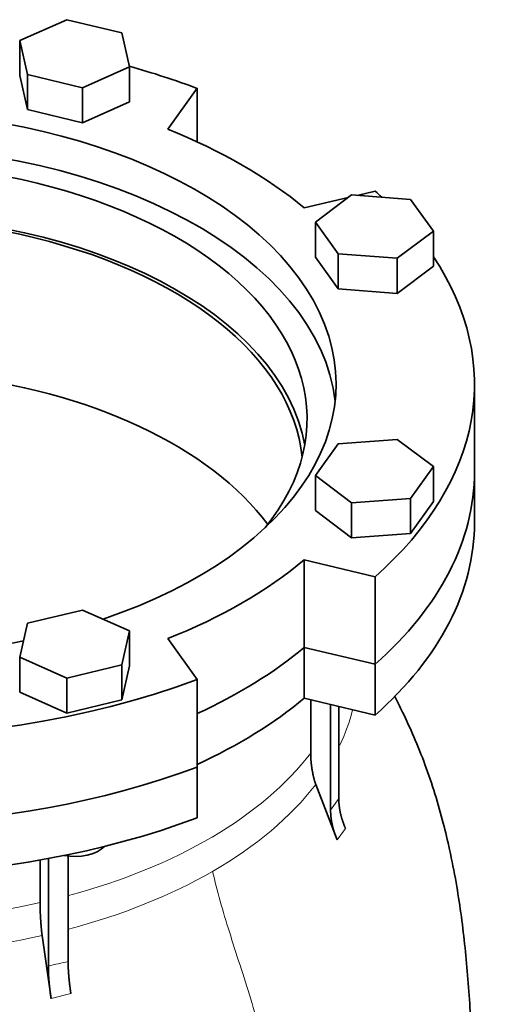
# Model space of a CAD drawing. Header units: millimetres. Extents: x 450 to 1334, y -1400 to 1414.
# Tile 10 of 25: x 1221 to 1334, y -558 to -329. Entities that reach past the tile are written whole.
import ezdxf

# ---------------------------------------------------------------- set-up
doc = ezdxf.new("R2010")
doc.units = ezdxf.units.MM
doc.layers.add('VSI344-454_FLANG', color=7, linetype='Continuous')
doc.layers.add('VSI344-454_TESTA', color=7, linetype='Continuous')

# ---------------------------------------------------------------- blocks, each defined once
blk = doc.blocks.new('SE4')
at = {"layer": 'VSI344-454_FLANG', "color": 7, "linetype": 'Continuous', "lineweight": 35}
for p, q in [((1232.32, -328.83), (1221.33, -333.7)), ((1245.12, -331.89), (1232.32, -328.83)), ((1246.93, -339.82), (1245.12, -331.89)), ((1221.33, -333.7), (1221.33, -341.87)), ((1221.33, -333.7), (1223.14, -341.63)), ((1221.33, -341.87), (1223.14, -349.8)), ((1223.14, -341.63), (1223.14, -349.8)), ((1223.14, -341.63), (1235.94, -344.7)), ((1235.94, -344.7), (1246.93, -339.82)), ((1246.93, -339.82), (1246.93, -347.99)), ((1235.94, -344.7), (1235.94, -352.86)), ((1255.8, -354.35), (1262.63, -344.83)), ((1262.63, -344.83), (1262.63, -357.28)), ((1235.94, -352.86), (1246.93, -347.99)), ((1223.14, -349.8), (1235.94, -352.86)), ((1304.11, -368.78), (1299.94, -369.78)), ((1297.85, -370.28), (1287.62, -372.73)), ((1298.64, -369.68), (1290.21, -376.03)), ((1312.38, -370.72), (1298.64, -369.68)), ((1317.68, -378.12), (1312.38, -370.72)), ((1290.21, -376.03), (1290.21, -384.19)), ((1290.21, -376.03), (1295.51, -383.42)), ((1309.25, -384.46), (1317.68, -378.12)), ((1317.68, -378.12), (1317.68, -386.28)), ((1290.21, -384.19), (1295.51, -391.58)), ((1295.51, -383.42), (1295.51, -391.58)), ((1295.51, -383.42), (1309.25, -384.46)), ((1309.25, -384.46), (1309.25, -392.63)), ((1309.25, -392.63), (1317.68, -386.28)), ((1295.51, -391.58), (1309.25, -392.63)), ((1327.27, -434.15), (1327.27, -413.74)), ((1309.25, -426.68), (1295.51, -427.73)), ((1317.68, -433.03), (1309.25, -426.68)), ((1295.51, -427.73), (1290.21, -435.12)), ((1312.38, -440.42), (1317.68, -433.03)), ((1317.68, -433.03), (1317.68, -441.19)), ((1290.21, -435.12), (1290.21, -443.28)), ((1290.21, -435.12), (1298.64, -441.46)), ((1298.64, -441.46), (1312.38, -440.42)), ((1312.38, -440.42), (1312.38, -448.59)), ((1298.64, -441.46), (1298.64, -449.63)), ((1312.38, -448.59), (1317.68, -441.19)), ((1290.21, -443.28), (1298.64, -449.63)), ((1298.64, -449.63), (1312.38, -448.59)), ((1287.62, -454.75), (1304.11, -458.69)), ((1287.62, -475.16), (1287.62, -454.75)), ((1304.11, -458.69), (1304.11, -479.11)), ((1235.94, -466.45), (1223.14, -469.51)), ((1246.93, -471.32), (1235.94, -466.45)), ((1223.14, -469.51), (1221.33, -477.44)), ((1245.12, -479.25), (1246.93, -471.32)), ((1246.93, -471.32), (1246.93, -479.48)), ((1262.63, -482.64), (1255.8, -473.12)), ((1287.62, -475.16), (1304.11, -479.11)), ((1221.33, -477.44), (1221.33, -485.61)), ((1221.33, -477.44), (1232.32, -482.31)), ((1232.32, -482.31), (1245.12, -479.25)), ((1245.12, -479.25), (1245.12, -487.42)), ((1245.12, -487.42), (1246.93, -479.48)), ((1232.32, -482.31), (1232.32, -490.48)), ((1262.63, -482.64), (1262.63, -503.05)), ((1221.33, -485.61), (1232.32, -490.48)), ((1232.32, -490.48), (1245.12, -487.42))]:
    blk.add_line(p, q, dxfattribs=at)
for centre, major_axis, start_param, end_param in [((1184.77, -413.74), (142.5, 0), 0.992709, 1.119576), ((1184.77, -413.74), (-110.25, 0), 2.103318, 6.283185), ((1184.77, -413.74), (125, 0), 0.604412, 0.966385), ((1184.77, -421.9), (-103.5, 0), 2.703137, 6.283185), ((1184.77, -421.9), (110.25, 0), 0.064181, 3.077412), ((1184.77, -413.74), (-142.5, 0), 3.699007, 3.71968), ((1184.77, -434.15), (103.5, 0), 0.102659, 3.038933), ((1184.77, -413.74), (142.5, 0), 2.772791, 5.290477), ((1184.77, -413.74), (-142.5, 0), 2.563505, 3.510394), ((1184.77, -434.15), (142.5, 0), 3.141593, 5.290477), ((1184.77, -434.15), (-142.5, 0), 2.563505, 3.141593), ((1184.77, -413.74), (125, 0), 5.316801, 5.678774), ((1184.77, -413.74), (-110.25, 0), 1.224323, 1.91727), ((1184.77, -434.15), (125, 0), 5.384862, 5.678774)]:
    blk.add_ellipse(centre, major_axis=major_axis, ratio=0.57735, start_param=start_param, end_param=end_param, dxfattribs=at)
at = {"layer": 'VSI344-454_TESTA', "color": 7, "linetype": 'Continuous', "lineweight": 35}
for p, q in [((1327.27, -445.99), (1327.27, -434.15)), ((1304.11, -479.11), (1287.62, -475.16)), ((1287.62, -475.16), (1287.62, -487)), ((1304.11, -479.11), (1304.11, -490.94)), ((1304.11, -490.94), (1287.62, -487)), ((1289.11, -487.36), (1289.11, -499.8)), ((1293.75, -488.47), (1293.75, -513.09)), ((1295.66, -488.92), (1295.66, -510.42)), ((1262.63, -514.89), (1262.63, -503.05)), ((1295.31, -520.05), (1290.27, -507.11)), ((1226.07, -524.73), (1226.07, -534.63)), ((1228, -524.35), (1228, -549.49)), ((1232.61, -523.73), (1232.61, -548.39)), ((1228.64, -556.98), (1226.55, -542.34))]:
    blk.add_line(p, q, dxfattribs=at)
at = {"layer": 'VSI344-454_TESTA', "color": 4, "linetype": 'Continuous', "lineweight": 9}
for p, q in [((1293.75, -513.09), (1295.66, -510.42)), ((1295.31, -520.05), (1297.23, -517.38)), ((1228.64, -556.98), (1233.26, -555.87))]:
    blk.add_line(p, q, dxfattribs=at)
at = {"layer": 'VSI344-454_TESTA', "color": 7, "linetype": 'Continuous', "lineweight": 35}
for centre, major_axis, start_param, end_param in [((1184.77, -434.15), (-102.5, 0), 3.197731, 5.497787), ((1184.77, -469.67), (-102.5, 0), 3.543769, 5.497787), ((1184.77, -434.15), (142.5, 0), 3.141593, 5.290477), ((1184.77, -434.15), (-142.5, 0), 2.563505, 3.141593), ((1184.77, -445.99), (142.5, 0), 3.141593, 5.290477), ((1184.77, -445.99), (-142.5, 0), 2.563505, 3.141593), ((1184.77, -434.15), (125, 0), 5.384862, 5.678774), ((1184.77, -445.99), (125, 0), 5.384862, 5.678774), ((1234.13, -519.29), (-8, 0), 1.255839, 2.627445)]:
    blk.add_ellipse(centre, major_axis=major_axis, ratio=0.57735, start_param=start_param, end_param=end_param, dxfattribs=at)
at = {"layer": 'VSI344-454_TESTA', "color": 4, "linetype": 'Continuous', "lineweight": 9}
for centre, major_axis, start_param, end_param in [((1184.77, -480.32), (-115.26, 0), 2.8734, 3.000264), ((1184.77, -473.29), (114, 0), 5.145923, 5.868555), ((1184.77, -480.32), (115.26, 0), 5.497787, 5.868795), ((1184.77, -480.32), (115.26, 0), 5.140933, 5.497787), ((1184.77, -473.29), (114, 0), 4.341621, 5.083156), ((1184.77, -480.32), (-115.26, 0), 1.199788, 1.941804)]:
    blk.add_ellipse(centre, major_axis=major_axis, ratio=0.57735, start_param=start_param, end_param=end_param, dxfattribs=at)
at = {"layer": 'VSI344-454_TESTA', "color": 7, "linetype": 'Continuous', "lineweight": 35}
for points, degree, knots in [([(1327.11, -591.74), (1327.11, -590.8), (1327.11, -588.73), (1327.06, -585.32), (1326.99, -581.92), (1326.91, -577.74), (1326.79, -572.5), (1326.57, -565.96), (1326.22, -558.99), (1325.71, -551.72), (1325.02, -544.35), (1324.13, -537.13), (1322.99, -529.77), (1321.62, -522.78), (1319.98, -515.87), (1318.1, -509.24), (1315.82, -502.53), (1313.27, -496.19), (1310.83, -490.86), (1309.26, -487.71), (1308.62, -486.46)], 3, [0, 0, 0, 0, 0.0171147, 0.0446827, 0.0706784, 0.0973163, 0.1417862, 0.1869358, 0.2366077, 0.2889616, 0.3390296, 0.3876189, 0.4345971, 0.4858509, 0.5265937, 0.5720835, 0.6181589, 0.6628994, 0.7035656, 0.730842, 0.730842, 0.730842, 0.730842]), ([(1289.11, -499.8), (1289.11, -501.59), (1289.4, -503.43), (1289.69, -505.26), (1290.27, -507.11)], 2, [0, 0, 0, 0.5, 0.5, 1, 1, 1]), ([(1295.66, -510.42), (1295.66, -512.12), (1296.06, -513.88), (1296.46, -515.64), (1297.23, -517.38)], 2, [0, 0, 0, 0.5, 0.5, 1, 1, 1]), ([(1295.31, -520.05), (1294.54, -518.31), (1294.15, -516.55), (1293.75, -514.79), (1293.75, -513.09)], 2, [0, 0, 0, 0.5, 0.5, 1, 1, 1]), ([(1226.07, -534.63), (1226.07, -536.42), (1226.19, -538.36), (1226.31, -540.29), (1226.55, -542.34)], 2, [0, 0, 0, 0.5, 0.5, 1, 1, 1]), ([(1232.61, -548.39), (1232.61, -550.09), (1232.78, -551.98), (1232.94, -553.87), (1233.26, -555.87)], 2, [0, 0, 0, 0.499868, 0.499868, 1, 1, 1]), ([(1228.64, -556.98), (1228.32, -554.97), (1228.16, -553.08), (1228, -551.19), (1228, -549.49)], 2, [0, 0, 0, 0.500133, 0.500133, 1, 1, 1])]:
    blk.add_open_spline(points, degree=degree, knots=knots, dxfattribs=at)
at = {"layer": 'VSI344-454_TESTA', "color": 4, "linetype": 'Continuous', "lineweight": 9}
for points, knots in [([(1266.27, -527.38), (1267.3, -531.94), (1270.1, -541.6), (1275.23, -556.94), (1279.61, -572.82), (1282.26, -587.84), (1283.82, -601.93), (1284.71, -615.48), (1285.18, -628.72), (1285.33, -640.05), (1285.43, -647.09), (1285.43, -649.82)], [0, 0, 0, 0, 0.117079, 0.240569, 0.360617, 0.476421, 0.590288, 0.703407, 0.816259, 0.929029, 1, 1, 1, 1]), ([(1228, -549.49), (1228, -549.49), (1228, -549.49), (1228, -549.49), (1228.77, -549.28), (1230.32, -548.88), (1231.85, -548.54), (1232.61, -548.39), (1232.61, -548.39), (1232.61, -548.39), (1232.61, -548.39)], [0, 0, 0, 0, 0.000018, 0.000018, 0.000018, 0.5, 0.999982, 0.999982, 0.999982, 1, 1, 1, 1])]:
    blk.add_open_spline(points, degree=3, knots=knots, dxfattribs=at)

msp = doc.modelspace()

# ---------------------------------------------------------------- block references
msp.add_blockref('SE4', (0, 0))

doc.saveas('drawing.dxf')
